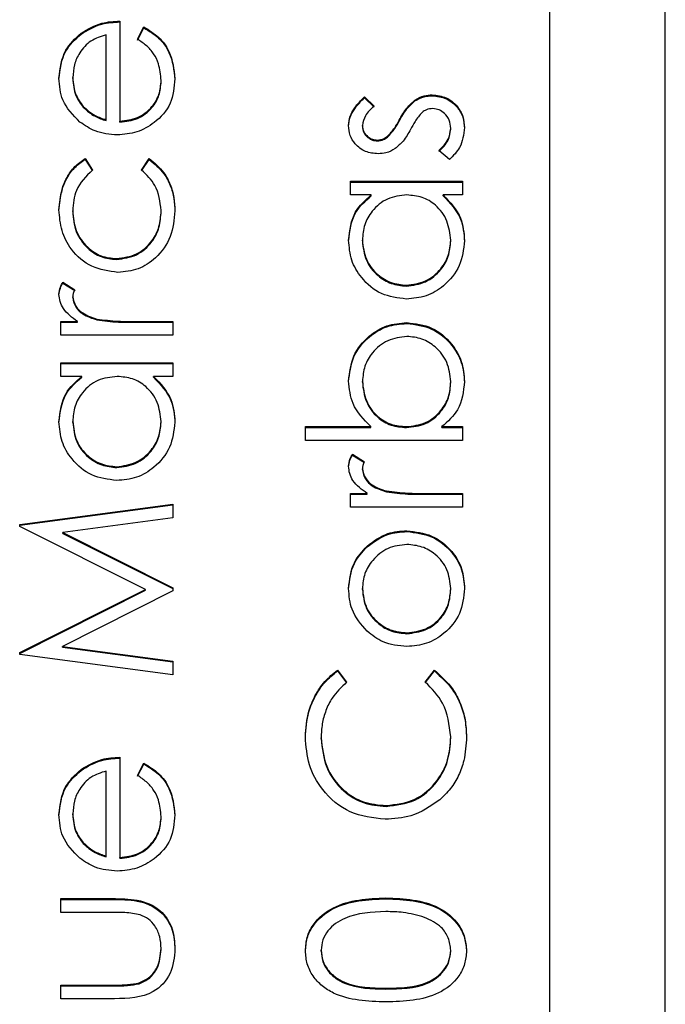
# Model space of a CAD drawing. Header units: millimetres. Extents: x 555 to 1891, y 89 to 1282.
# Tile 10 of 39: x 728.64 to 730.86, y 575.03 to 578.44. Entities that reach past the tile are written whole.
import ezdxf

# ---------------------------------------------------------------- set-up
doc = ezdxf.new("R2010")
doc.units = ezdxf.units.MM

msp = doc.modelspace()

# ---------------------------------------------------------------- linework, layer by layer
at = {"color": 7, "linetype": 'Continuous', "lineweight": 25}
for p, q in [((730.4643, 607.8123), (730.4643, 567.8296)), ((730.8643, 567.8296), (730.8643, 607.8123)), ((728.9811, 578.431), (728.9811, 578.0852)), ((729.0422, 578.3685), (729.0643, 578.4107)), ((729.0422, 578.3655), (729.0643, 578.4077)), ((729.0643, 578.4077), (729.0643, 578.4107)), ((728.8469, 578.386), (728.8469, 578.3889)), ((728.9336, 578.0901), (728.9336, 578.3835)), ((728.8183, 578.2328), (728.8183, 578.2357)), ((729.1236, 578.2232), (729.1236, 578.2262)), ((729.8258, 578.1694), (729.859, 578.1371)), ((729.8258, 578.1664), (729.8258, 578.1694)), ((729.8258, 578.1664), (729.859, 578.1342)), ((729.9996, 578.1552), (729.9996, 578.1581)), ((730.0594, 578.1732), (730.0594, 578.1761)), ((728.8546, 578.1332), (728.8546, 578.1361)), ((728.9336, 578.0872), (728.9336, 578.0901)), ((729.9453, 578.0856), (729.9453, 578.0885)), ((728.9811, 578.0822), (728.9811, 578.0852)), ((729.8183, 578.0675), (729.8183, 578.0704)), ((730.1236, 578.0575), (730.1236, 578.0604)), ((729.8703, 578.0172), (729.8703, 578.0202)), ((729.9054, 578.0304), (729.9054, 578.0333)), ((728.8614, 577.9563), (728.8861, 577.9166)), ((728.8614, 577.9534), (728.8614, 577.9563)), ((728.8614, 577.9534), (728.8861, 577.9136)), ((729.0557, 577.9166), (729.0818, 577.9563)), ((729.0557, 577.9136), (729.0818, 577.9534)), ((729.0818, 577.9534), (729.0818, 577.9563)), ((730.1187, 577.9524), (730.0829, 577.9838)), ((729.7776, 577.8778), (730.1643, 577.8778)), ((729.7776, 577.8303), (729.7776, 577.8778)), ((729.7776, 577.8748), (730.1643, 577.8748)), ((730.1643, 577.8778), (730.1643, 577.8303)), ((729.8491, 577.8303), (729.7776, 577.8303)), ((729.8491, 577.8274), (729.8491, 577.8303)), ((730.1643, 577.8303), (730.0974, 577.8303)), ((730.0974, 577.8274), (730.0974, 577.8303)), ((728.8183, 577.7729), (728.8183, 577.7759)), ((729.1236, 577.7732), (729.1236, 577.7762)), ((729.8183, 577.6716), (729.8183, 577.6745)), ((730.1236, 577.6712), (730.1236, 577.6741)), ((728.9699, 577.6075), (728.9699, 577.6105)), ((728.7841, 577.5291), (728.8252, 577.503)), ((728.7841, 577.5262), (728.7841, 577.5291)), ((728.7841, 577.5262), (728.8252, 577.5001)), ((729.9704, 577.5154), (729.9704, 577.5184)), ((728.8183, 577.4758), (728.8183, 577.4788)), ((728.7776, 577.3935), (728.8345, 577.3935)), ((728.7776, 577.346), (728.7776, 577.3935)), ((728.7776, 577.3905), (728.8345, 577.3905)), ((728.8345, 577.3905), (728.8345, 577.3935)), ((728.9016, 577.399), (728.9016, 577.4019)), ((729.0343, 577.3935), (729.1643, 577.3935)), ((729.0343, 577.3905), (729.0343, 577.3935)), ((729.0343, 577.3905), (729.1643, 577.3905)), ((729.1643, 577.3935), (729.1643, 577.346)), ((729.9717, 577.3866), (729.9717, 577.3895)), ((729.1643, 577.346), (728.7776, 577.346)), ((728.7776, 577.2511), (729.1643, 577.2511)), ((728.7776, 577.2036), (728.7776, 577.2511)), ((728.7776, 577.2481), (729.1643, 577.2481)), ((729.1643, 577.2511), (729.1643, 577.2036)), ((728.8491, 577.2036), (728.7776, 577.2036)), ((728.8491, 577.2007), (728.8491, 577.2036)), ((729.1643, 577.2036), (729.0974, 577.2036)), ((729.0974, 577.2007), (729.0974, 577.2036)), ((729.8183, 577.1837), (729.8183, 577.1866)), ((730.1236, 577.1829), (730.1236, 577.1859)), ((728.8183, 577.0449), (728.8183, 577.0478)), ((729.1236, 577.0445), (729.1236, 577.0474)), ((729.6216, 577.0301), (729.8478, 577.0301)), ((729.6216, 576.9826), (729.6216, 577.0301)), ((729.6216, 577.0272), (729.8478, 577.0272)), ((729.8478, 577.0272), (729.8478, 577.0301)), ((729.9702, 577.0272), (729.9702, 577.0301)), ((730.0927, 577.0301), (730.1643, 577.0301)), ((730.0927, 577.0272), (730.0927, 577.0301)), ((730.0927, 577.0272), (730.1643, 577.0272)), ((730.1643, 577.0301), (730.1643, 576.9826)), ((730.1643, 576.9826), (729.6216, 576.9826)), ((729.7841, 576.9352), (729.8252, 576.9091)), ((729.7841, 576.9322), (729.7841, 576.9352)), ((729.7841, 576.9322), (729.8252, 576.9062)), ((728.9704, 576.8887), (728.9704, 576.8917)), ((729.8183, 576.8819), (729.8183, 576.8848)), ((729.7776, 576.7995), (729.8345, 576.7995)), ((729.7776, 576.7521), (729.7776, 576.7995)), ((729.7776, 576.7966), (729.8345, 576.7966)), ((729.8345, 576.7966), (729.8345, 576.7995)), ((729.9016, 576.8051), (729.9016, 576.808)), ((730.0343, 576.7995), (730.1643, 576.7995)), ((730.0343, 576.7966), (730.0343, 576.7995)), ((730.0343, 576.7966), (730.1643, 576.7966)), ((730.1643, 576.7995), (730.1643, 576.7521)), ((728.6351, 576.6926), (729.1643, 576.7628)), ((729.1643, 576.7628), (729.1643, 576.7151)), ((728.6351, 576.6896), (729.1643, 576.7599)), ((730.1643, 576.7521), (729.7776, 576.7521)), ((728.6351, 576.6857), (728.6351, 576.6926)), ((729.1643, 576.7151), (728.7835, 576.6645)), ((729.0693, 576.4678), (728.6351, 576.6857)), ((728.7835, 576.6645), (729.1643, 576.4736)), ((728.7835, 576.6615), (728.7835, 576.6645)), ((728.7835, 576.6615), (729.1643, 576.4706)), ((729.972, 576.6678), (729.972, 576.6707)), ((729.8345, 576.6148), (729.8345, 576.6177)), ((728.6351, 576.2495), (729.0693, 576.4678)), ((728.6351, 576.2465), (729.0693, 576.4649)), ((729.1643, 576.4629), (728.7827, 576.2712)), ((729.0693, 576.4649), (729.0693, 576.4678)), ((729.1643, 576.4736), (729.1643, 576.4629)), ((729.8183, 576.4677), (729.8183, 576.4707)), ((730.1236, 576.4677), (730.1236, 576.4707)), ((729.9723, 576.3151), (729.9723, 576.3181)), ((728.7827, 576.2712), (729.1643, 576.2206)), ((728.7827, 576.2682), (728.7827, 576.2712)), ((728.7827, 576.2682), (729.1643, 576.2177)), ((728.6351, 576.2427), (728.6351, 576.2495)), ((729.1643, 576.1728), (728.6351, 576.2427)), ((729.1643, 576.2206), (729.1643, 576.1728)), ((729.7322, 576.1892), (729.764, 576.1477)), ((729.7322, 576.1863), (729.7322, 576.1892)), ((729.7322, 576.1863), (729.764, 576.1448)), ((730.0354, 576.1477), (730.0669, 576.1892)), ((730.0354, 576.1448), (730.0669, 576.1863)), ((730.0669, 576.1863), (730.0669, 576.1892)), ((729.6758, 575.9526), (729.6758, 575.9555)), ((730.1236, 575.9558), (730.1236, 575.9588)), ((728.9811, 575.888), (728.9811, 575.5422)), ((728.8469, 575.843), (728.8469, 575.846)), ((729.0422, 575.8255), (729.0643, 575.8677)), ((729.0422, 575.8226), (729.0643, 575.8647)), ((729.0643, 575.8647), (729.0643, 575.8677)), ((728.9336, 575.5472), (728.9336, 575.8406)), ((729.9002, 575.7184), (729.9002, 575.7213)), ((728.8183, 575.6898), (728.8183, 575.6928)), ((729.1236, 575.6803), (729.1236, 575.6832)), ((728.8546, 575.5902), (728.8546, 575.5932)), ((728.9336, 575.5442), (728.9336, 575.5472)), ((728.9811, 575.5392), (728.9811, 575.5422)), ((729.8999, 575.3997), (729.8999, 575.4026)), ((728.7776, 575.3998), (728.9659, 575.3998)), ((728.7776, 575.3523), (728.7776, 575.3998)), ((728.7776, 575.3968), (728.9659, 575.3968)), ((728.9659, 575.3968), (728.9659, 575.3998)), ((728.957, 575.3523), (728.7776, 575.3523)), ((729.1236, 575.2247), (729.1236, 575.2276)), ((729.6758, 575.2187), (729.6758, 575.2216)), ((730.1236, 575.2187), (730.1236, 575.2216)), ((728.7776, 575.1014), (728.957, 575.1014)), ((728.7776, 575.0539), (728.7776, 575.1014)), ((728.7776, 575.0985), (728.957, 575.0985)), ((728.957, 575.0985), (728.957, 575.1014)), ((729.0474, 575.106), (729.0474, 575.1089)), ((729.8997, 575.0877), (729.8997, 575.0907)), ((728.9624, 575.0539), (728.7776, 575.0539))]:
    msp.add_line(p, q, dxfattribs=at)
for points, knots in [([(728.8469, 578.3889), (728.8702, 578.4027), (728.9118, 578.4273), (728.9599, 578.4299), (728.9811, 578.431)], [0, 0, 0, 0, 0.558897, 1, 1, 1, 1]), ([(728.8469, 578.386), (728.8702, 578.3998), (728.9118, 578.4244), (728.9599, 578.4269), (728.9811, 578.4281)], [0, 0, 0, 0, 0.558897, 1, 1, 1, 1]), ([(729.0643, 578.4107), (729.0818, 578.3999), (729.1168, 578.3783), (729.1617, 578.3175), (729.1675, 578.2645), (729.1711, 578.2321)], [0, 0, 0, 0, 0.280919, 0.561407, 1, 1, 1, 1]), ([(729.0643, 578.4077), (729.0818, 578.3969), (729.1168, 578.3754), (729.1617, 578.3146), (729.1675, 578.2615), (729.1711, 578.2292)], [0, 0, 0, 0, 0.280919, 0.561407, 1, 1, 1, 1]), ([(728.7708, 578.2333), (728.7748, 578.2676), (728.7819, 578.3291), (728.827, 578.3706), (728.8469, 578.3889)], [0, 0, 0, 0, 0.5589188, 1, 1, 1, 1]), ([(728.7708, 578.2303), (728.7748, 578.2647), (728.7819, 578.3262), (728.827, 578.3677), (728.8469, 578.386)], [0, 0, 0, 0, 0.5589188, 1, 1, 1, 1]), ([(728.9336, 578.3835), (728.9153, 578.3777), (728.8788, 578.3661), (728.842, 578.3255), (728.8218, 578.2805), (728.8195, 578.2507), (728.8183, 578.2357)], [0, 0, 0, 0, 0.280138, 0.559194, 0.779598, 1, 1, 1, 1]), ([(729.1236, 578.2262), (729.1217, 578.2457), (729.1186, 578.2778), (729.0991, 578.3187), (729.0734, 578.347), (729.0526, 578.3613), (729.0422, 578.3685)], [0, 0, 0, 0, 0.339465, 0.559626, 0.779498, 1, 1, 1, 1]), ([(728.8429, 578.0822), (728.8195, 578.1059), (728.7777, 578.1484), (728.7729, 578.2073), (728.7708, 578.2333)], [0, 0, 0, 0, 0.558577, 1, 1, 1, 1]), ([(728.8183, 578.2357), (728.8201, 578.2152), (728.8233, 578.1786), (728.845, 578.1491), (728.8546, 578.1361)], [0, 0, 0, 0, 0.559458, 1, 1, 1, 1]), ([(728.8183, 578.2328), (728.8201, 578.2123), (728.8233, 578.1756), (728.845, 578.1462), (728.8546, 578.1332)], [0, 0, 0, 0, 0.559458, 1, 1, 1, 1]), ([(729.1711, 578.2321), (729.1684, 578.2027), (729.1632, 578.144), (729.1067, 578.0808), (729.0406, 578.044), (728.9949, 578.0398), (728.972, 578.0377)], [0, 0, 0, 0, 0.279885, 0.558859, 0.779462, 1, 1, 1, 1]), ([(728.9811, 578.0852), (729.0021, 578.0876), (729.0439, 578.0925), (729.0913, 578.1299), (729.1195, 578.1768), (729.1222, 578.2097), (729.1236, 578.2262)], [0, 0, 0, 0, 0.279963, 0.559359, 0.779526, 1, 1, 1, 1]), ([(728.9811, 578.0822), (729.0021, 578.0847), (729.0439, 578.0895), (729.0913, 578.1269), (729.1195, 578.1738), (729.1222, 578.2068), (729.1236, 578.2232)], [0, 0, 0, 0, 0.279963, 0.559359, 0.779526, 1, 1, 1, 1]), ([(729.7708, 578.0704), (729.772, 578.0813), (729.7745, 578.103), (729.794, 578.1375), (729.8138, 578.1573), (729.8258, 578.1694)], [0, 0, 0, 0, 0.2795531, 0.5597029, 1, 1, 1, 1]), ([(729.7708, 578.0675), (729.772, 578.0783), (729.7745, 578.1001), (729.794, 578.1345), (729.8138, 578.1543), (729.8258, 578.1664)], [0, 0, 0, 0, 0.279553, 0.559703, 1, 1, 1, 1]), ([(729.9453, 578.0885), (729.9534, 578.1031), (729.9679, 578.1292), (729.9899, 578.1493), (729.9996, 578.1581)], [0, 0, 0, 0, 0.560649, 1, 1, 1, 1]), ([(729.9453, 578.0856), (729.9534, 578.1002), (729.9679, 578.1263), (729.9899, 578.1464), (729.9996, 578.1552)], [0, 0, 0, 0, 0.560649, 1, 1, 1, 1]), ([(729.9996, 578.1581), (730.01, 578.164), (730.0287, 578.1745), (730.05, 578.1756), (730.0594, 578.1761)], [0, 0, 0, 0, 0.559466, 1, 1, 1, 1]), ([(729.9996, 578.1552), (730.01, 578.161), (730.0287, 578.1715), (730.05, 578.1727), (730.0594, 578.1732)], [0, 0, 0, 0, 0.559466, 1, 1, 1, 1]), ([(730.0594, 578.1761), (730.076, 578.1742), (730.1093, 578.1704), (730.1462, 578.1396), (730.168, 578.1021), (730.1701, 578.076), (730.1711, 578.0629)], [0, 0, 0, 0, 0.2795483, 0.5592255, 0.7794753, 1, 1, 1, 1]), ([(730.0594, 578.1732), (730.076, 578.1713), (730.1093, 578.1674), (730.1462, 578.1367), (730.168, 578.0992), (730.1701, 578.073), (730.1711, 578.0599)], [0, 0, 0, 0, 0.2795483, 0.5592255, 0.7794753, 1, 1, 1, 1]), ([(728.8546, 578.1361), (728.8676, 578.1246), (728.891, 578.1039), (728.9206, 578.0944), (728.9336, 578.0901)], [0, 0, 0, 0, 0.558795, 1, 1, 1, 1]), ([(728.8546, 578.1332), (728.8676, 578.1216), (728.891, 578.101), (728.9206, 578.0914), (728.9336, 578.0872)], [0, 0, 0, 0, 0.558795, 1, 1, 1, 1]), ([(729.859, 578.1371), (729.8473, 578.127), (729.8266, 578.1088), (729.8208, 578.0821), (729.8183, 578.0704)], [0, 0, 0, 0, 0.562045, 1, 1, 1, 1]), ([(730.0614, 578.1287), (730.0538, 578.128), (730.0404, 578.1267), (730.0293, 578.119), (730.0245, 578.1156)], [0, 0, 0, 0, 0.559603, 1, 1, 1, 1]), ([(730.1236, 578.0604), (730.1226, 578.0701), (730.1207, 578.0893), (730.1044, 578.1114), (730.084, 578.1262), (730.0689, 578.1278), (730.0614, 578.1287)], [0, 0, 0, 0, 0.279988, 0.559745, 0.779963, 1, 1, 1, 1]), ([(729.9054, 578.0333), (729.9141, 578.0427), (729.9295, 578.0596), (729.9405, 578.0797), (729.9453, 578.0885)], [0, 0, 0, 0, 0.559018, 1, 1, 1, 1]), ([(730.0245, 578.1156), (730.0159, 578.1055), (730.0005, 578.0874), (729.9895, 578.0663), (729.9846, 578.057)], [0, 0, 0, 0, 0.559074, 1, 1, 1, 1]), ([(728.972, 578.0377), (728.9457, 578.04), (728.8988, 578.0442), (728.86, 578.0706), (728.8429, 578.0822)], [0, 0, 0, 0, 0.559427, 1, 1, 1, 1]), ([(729.8723, 577.9727), (729.8575, 577.9741), (729.8279, 577.9769), (729.794, 578.0027), (729.7736, 578.0355), (729.7717, 578.0588), (729.7708, 578.0704)], [0, 0, 0, 0, 0.279936, 0.559437, 0.779611, 1, 1, 1, 1]), ([(729.8183, 578.0704), (729.8193, 578.0629), (729.8213, 578.0478), (729.8359, 578.0319), (729.8526, 578.0218), (729.8644, 578.0207), (729.8703, 578.0202)], [0, 0, 0, 0, 0.279313, 0.559072, 0.779518, 1, 1, 1, 1]), ([(729.8183, 578.0675), (729.8193, 578.0599), (729.8213, 578.0449), (729.8359, 578.0289), (729.8526, 578.0188), (729.8644, 578.0178), (729.8703, 578.0172)], [0, 0, 0, 0, 0.279313, 0.559072, 0.779518, 1, 1, 1, 1]), ([(729.9054, 578.0304), (729.9141, 578.0398), (729.9295, 578.0567), (729.9405, 578.0767), (729.9453, 578.0856)], [0, 0, 0, 0, 0.559018, 1, 1, 1, 1]), ([(729.9846, 578.057), (729.9768, 578.043), (729.9627, 578.0178), (729.9413, 577.9988), (729.9318, 577.9904)], [0, 0, 0, 0, 0.560659, 1, 1, 1, 1]), ([(730.0829, 577.9838), (730.0951, 577.9958), (730.117, 578.0173), (730.1216, 578.0473), (730.1236, 578.0604)], [0, 0, 0, 0, 0.560833, 1, 1, 1, 1]), ([(730.0829, 577.9809), (730.0951, 577.9929), (730.117, 578.0143), (730.1216, 578.0443), (730.1236, 578.0575)], [0, 0, 0, 0, 0.560833, 1, 1, 1, 1]), ([(730.1711, 578.0629), (730.168, 578.0389), (730.1625, 577.996), (730.1321, 577.9657), (730.1187, 577.9524)], [0, 0, 0, 0, 0.559289, 1, 1, 1, 1]), ([(729.8703, 578.0202), (729.8775, 578.021), (729.8903, 578.0226), (729.9008, 578.03), (729.9054, 578.0333)], [0, 0, 0, 0, 0.559054, 1, 1, 1, 1]), ([(729.8703, 578.0172), (729.8775, 578.0181), (729.8903, 578.0197), (729.9008, 578.0271), (729.9054, 578.0304)], [0, 0, 0, 0, 0.559054, 1, 1, 1, 1]), ([(729.9318, 577.9904), (729.9214, 577.9846), (729.9028, 577.9744), (729.8816, 577.9732), (729.8723, 577.9727)], [0, 0, 0, 0, 0.559587, 1, 1, 1, 1]), ([(728.7708, 577.7794), (728.7728, 577.803), (728.7761, 577.8418), (728.7973, 577.8919), (728.8235, 577.9302), (728.8488, 577.9476), (728.8614, 577.9563)], [0, 0, 0, 0, 0.339714, 0.560013, 0.780007, 1, 1, 1, 1]), ([(728.7708, 577.7764), (728.7728, 577.8), (728.7761, 577.8389), (728.7973, 577.889), (728.8235, 577.9273), (728.8488, 577.9447), (728.8614, 577.9534)], [0, 0, 0, 0, 0.339714, 0.560013, 0.780007, 1, 1, 1, 1]), ([(729.0818, 577.9563), (729.1004, 577.941), (729.1309, 577.9158), (729.1562, 577.8665), (729.1691, 577.8218), (729.1704, 577.7909), (729.1711, 577.7754)], [0, 0, 0, 0, 0.3389831, 0.5592491, 0.7795615, 1, 1, 1, 1]), ([(729.0818, 577.9534), (729.1004, 577.9381), (729.1309, 577.9129), (729.1562, 577.8636), (729.1691, 577.8189), (729.1704, 577.788), (729.1711, 577.7725)], [0, 0, 0, 0, 0.338983, 0.559249, 0.779562, 1, 1, 1, 1]), ([(728.8861, 577.9166), (728.8641, 577.8946), (728.8246, 577.8553), (728.8202, 577.8002), (728.8183, 577.7759)], [0, 0, 0, 0, 0.558451, 1, 1, 1, 1]), ([(729.1236, 577.7762), (729.1199, 577.807), (729.1132, 577.862), (729.0733, 577.8999), (729.0557, 577.9166)], [0, 0, 0, 0, 0.558788, 1, 1, 1, 1]), ([(729.7708, 577.6739), (729.7748, 577.7088), (729.7818, 577.7712), (729.8285, 577.8122), (729.8491, 577.8303)], [0, 0, 0, 0, 0.5590621, 1, 1, 1, 1]), ([(729.7708, 577.671), (729.7748, 577.7058), (729.7818, 577.7682), (729.8285, 577.8093), (729.8491, 577.8274)], [0, 0, 0, 0, 0.559062, 1, 1, 1, 1]), ([(729.9718, 577.8303), (729.9489, 577.8278), (729.903, 577.8227), (729.8526, 577.78), (729.8226, 577.7285), (729.8197, 577.6925), (729.8183, 577.6745)], [0, 0, 0, 0, 0.27966, 0.55921, 0.779487, 1, 1, 1, 1]), ([(730.1236, 577.6741), (730.1209, 577.6968), (730.1154, 577.7421), (730.0766, 577.7949), (730.0254, 577.8256), (729.9897, 577.8287), (729.9718, 577.8303)], [0, 0, 0, 0, 0.279822, 0.559387, 0.779603, 1, 1, 1, 1]), ([(730.0974, 577.8303), (730.1212, 577.8053), (730.1638, 577.7604), (730.1688, 577.6994), (730.1711, 577.6724)], [0, 0, 0, 0, 0.558763, 1, 1, 1, 1]), ([(730.0974, 577.8274), (730.1212, 577.8023), (730.1638, 577.7575), (730.1688, 577.6964), (730.1711, 577.6695)], [0, 0, 0, 0, 0.558763, 1, 1, 1, 1]), ([(728.9741, 577.563), (728.9432, 577.5672), (728.8813, 577.5755), (728.8136, 577.6347), (728.7765, 577.7063), (728.7727, 577.755), (728.7708, 577.7794)], [0, 0, 0, 0, 0.2793814, 0.5587815, 0.7792808, 1, 1, 1, 1]), ([(728.8183, 577.7759), (728.8204, 577.7524), (728.8246, 577.7054), (728.8639, 577.6508), (728.9145, 577.6159), (728.9514, 577.6123), (728.9699, 577.6105)], [0, 0, 0, 0, 0.280136, 0.559769, 0.77989, 1, 1, 1, 1]), ([(728.8183, 577.7729), (728.8204, 577.7494), (728.8246, 577.7025), (728.8639, 577.6478), (728.9145, 577.613), (728.9514, 577.6093), (728.9699, 577.6075)], [0, 0, 0, 0, 0.280136, 0.559769, 0.77989, 1, 1, 1, 1]), ([(728.9699, 577.6105), (728.9934, 577.6138), (729.0405, 577.6204), (729.0918, 577.6658), (729.1194, 577.7206), (729.1222, 577.7577), (729.1236, 577.7762)], [0, 0, 0, 0, 0.279332, 0.558778, 0.779267, 1, 1, 1, 1]), ([(728.9699, 577.6075), (728.9934, 577.6109), (729.0405, 577.6175), (729.0918, 577.6629), (729.1194, 577.7177), (729.1222, 577.7547), (729.1236, 577.7732)], [0, 0, 0, 0, 0.279332, 0.558778, 0.779267, 1, 1, 1, 1]), ([(729.1711, 577.7754), (729.1683, 577.7451), (729.1628, 577.6845), (729.1115, 577.6142), (729.0456, 577.5699), (728.9979, 577.5653), (728.9741, 577.563)], [0, 0, 0, 0, 0.2800771, 0.5596468, 0.7798186, 1, 1, 1, 1]), ([(729.9699, 577.4709), (729.9403, 577.4746), (729.8809, 577.4819), (729.8165, 577.5379), (729.7768, 577.6041), (729.7728, 577.6506), (729.7708, 577.6739)], [0, 0, 0, 0, 0.2794126, 0.5591913, 0.7795483, 1, 1, 1, 1]), ([(729.8183, 577.6745), (729.8209, 577.6519), (729.8262, 577.6066), (729.8665, 577.5551), (729.9171, 577.5242), (729.9526, 577.5203), (729.9704, 577.5184)], [0, 0, 0, 0, 0.279767, 0.559291, 0.779719, 1, 1, 1, 1]), ([(729.8183, 577.6716), (729.8209, 577.6489), (729.8262, 577.6036), (729.8665, 577.5521), (729.9171, 577.5212), (729.9526, 577.5173), (729.9704, 577.5154)], [0, 0, 0, 0, 0.279767, 0.559291, 0.779719, 1, 1, 1, 1]), ([(730.1711, 577.6724), (730.1676, 577.6427), (730.1606, 577.5833), (730.106, 577.5175), (730.04, 577.4769), (729.9933, 577.4729), (729.9699, 577.4709)], [0, 0, 0, 0, 0.2795734, 0.559333, 0.7795891, 1, 1, 1, 1]), ([(729.9704, 577.5184), (729.993, 577.5216), (730.0382, 577.528), (730.0886, 577.5696), (730.1184, 577.6207), (730.1219, 577.6563), (730.1236, 577.6741)], [0, 0, 0, 0, 0.279429, 0.559146, 0.77957, 1, 1, 1, 1]), ([(729.9704, 577.5154), (729.993, 577.5186), (730.0382, 577.525), (730.0886, 577.5667), (730.1184, 577.6178), (730.1219, 577.6534), (730.1236, 577.6712)], [0, 0, 0, 0, 0.279429, 0.559146, 0.77957, 1, 1, 1, 1]), ([(728.7708, 577.4878), (728.7718, 577.496), (728.7735, 577.5107), (728.7808, 577.5235), (728.7841, 577.5291)], [0, 0, 0, 0, 0.5592431, 1, 1, 1, 1]), ([(728.7708, 577.4848), (728.7718, 577.493), (728.7735, 577.5077), (728.7808, 577.5205), (728.7841, 577.5262)], [0, 0, 0, 0, 0.559243, 1, 1, 1, 1]), ([(728.8345, 577.3935), (728.8164, 577.4068), (728.791, 577.4253), (728.7732, 577.4616), (728.7716, 577.4791), (728.7708, 577.4878)], [0, 0, 0, 0, 0.558788, 0.779481, 1, 1, 1, 1]), ([(728.8252, 577.503), (728.8232, 577.4987), (728.8196, 577.491), (728.8187, 577.4825), (728.8183, 577.4788)], [0, 0, 0, 0, 0.560396, 1, 1, 1, 1]), ([(728.8183, 577.4788), (728.8207, 577.4676), (728.8256, 577.4452), (728.8568, 577.4164), (728.8846, 577.4074), (728.9016, 577.4019)], [0, 0, 0, 0, 0.278336, 0.558768, 1, 1, 1, 1]), ([(728.8183, 577.4758), (728.8207, 577.4647), (728.8256, 577.4422), (728.8568, 577.4134), (728.8846, 577.4045), (728.9016, 577.399)], [0, 0, 0, 0, 0.278336, 0.558768, 1, 1, 1, 1]), ([(728.9016, 577.4019), (728.9263, 577.3988), (728.9704, 577.3932), (729.0148, 577.3934), (729.0343, 577.3935)], [0, 0, 0, 0, 0.559636, 1, 1, 1, 1]), ([(728.9016, 577.399), (728.9263, 577.3959), (728.9704, 577.3903), (729.0148, 577.3905), (729.0343, 577.3905)], [0, 0, 0, 0, 0.559636, 1, 1, 1, 1]), ([(729.7708, 577.1878), (729.7743, 577.2175), (729.7812, 577.2769), (729.8358, 577.3426), (729.9016, 577.3835), (729.9483, 577.3875), (729.9717, 577.3895)], [0, 0, 0, 0, 0.279577, 0.559334, 0.779604, 1, 1, 1, 1]), ([(729.7708, 577.1848), (729.7743, 577.2145), (729.7812, 577.274), (729.8358, 577.3396), (729.9016, 577.3806), (729.9483, 577.3846), (729.9717, 577.3866)], [0, 0, 0, 0, 0.279577, 0.559334, 0.779604, 1, 1, 1, 1]), ([(729.9717, 577.3895), (730.0014, 577.3859), (730.0608, 577.3786), (730.1254, 577.3225), (730.1651, 577.2563), (730.1691, 577.2096), (730.1711, 577.1863)], [0, 0, 0, 0, 0.279433, 0.559216, 0.779559, 1, 1, 1, 1]), ([(729.9717, 577.3866), (730.0014, 577.3829), (730.0608, 577.3757), (730.1254, 577.3195), (730.1651, 577.2533), (730.1691, 577.2067), (730.1711, 577.1834)], [0, 0, 0, 0, 0.279433, 0.559216, 0.779559, 1, 1, 1, 1]), ([(729.9717, 577.342), (729.9491, 577.3388), (729.904, 577.3324), (729.8535, 577.291), (729.8236, 577.24), (729.8201, 577.2044), (729.8183, 577.1866)], [0, 0, 0, 0, 0.279403, 0.559104, 0.779552, 1, 1, 1, 1]), ([(730.1236, 577.1859), (730.121, 577.2085), (730.1157, 577.2538), (730.0754, 577.3052), (730.025, 577.3363), (729.9895, 577.3401), (729.9717, 577.342)], [0, 0, 0, 0, 0.279756, 0.559279, 0.779725, 1, 1, 1, 1]), ([(728.7708, 577.0472), (728.7748, 577.0821), (728.7818, 577.1445), (728.8285, 577.1855), (728.8491, 577.2036)], [0, 0, 0, 0, 0.559062, 1, 1, 1, 1]), ([(728.9718, 577.2036), (728.9489, 577.2011), (728.903, 577.196), (728.8526, 577.1533), (728.8226, 577.1018), (728.8197, 577.0658), (728.8183, 577.0478)], [0, 0, 0, 0, 0.2796602, 0.5592103, 0.7794872, 1, 1, 1, 1]), ([(729.1236, 577.0474), (729.1209, 577.0701), (729.1154, 577.1154), (729.0766, 577.1682), (729.0254, 577.1989), (728.9897, 577.202), (728.9718, 577.2036)], [0, 0, 0, 0, 0.279822, 0.559387, 0.779603, 1, 1, 1, 1]), ([(729.0974, 577.2036), (729.1212, 577.1786), (729.1638, 577.1337), (729.1688, 577.0727), (729.1711, 577.0457)], [0, 0, 0, 0, 0.558763, 1, 1, 1, 1]), ([(728.7708, 577.0443), (728.7748, 577.0791), (728.7818, 577.1415), (728.8285, 577.1826), (728.8491, 577.2007)], [0, 0, 0, 0, 0.559062, 1, 1, 1, 1]), ([(729.0974, 577.2007), (729.1212, 577.1756), (729.1638, 577.1308), (729.1688, 577.0697), (729.1711, 577.0428)], [0, 0, 0, 0, 0.558763, 1, 1, 1, 1]), ([(729.8478, 577.0301), (729.8233, 577.0549), (729.7795, 577.0992), (729.7735, 577.1607), (729.7708, 577.1878)], [0, 0, 0, 0, 0.559294, 1, 1, 1, 1]), ([(729.8183, 577.1866), (729.8211, 577.1639), (729.8267, 577.1186), (729.8654, 577.0657), (729.9165, 577.0348), (729.9523, 577.0317), (729.9702, 577.0301)], [0, 0, 0, 0, 0.2797865, 0.559477, 0.7796267, 1, 1, 1, 1]), ([(729.8183, 577.1837), (729.8211, 577.161), (729.8267, 577.1157), (729.8654, 577.0627), (729.9165, 577.0318), (729.9523, 577.0287), (729.9702, 577.0272)], [0, 0, 0, 0, 0.2797865, 0.559477, 0.7796267, 1, 1, 1, 1]), ([(729.9702, 577.0301), (729.9931, 577.0327), (730.0389, 577.0377), (730.0896, 577.0803), (730.1193, 577.132), (730.1221, 577.1679), (730.1236, 577.1859)], [0, 0, 0, 0, 0.279639, 0.559192, 0.779512, 1, 1, 1, 1]), ([(729.9702, 577.0272), (729.9931, 577.0297), (730.0389, 577.0348), (730.0896, 577.0774), (730.1193, 577.129), (730.1221, 577.165), (730.1236, 577.1829)], [0, 0, 0, 0, 0.279639, 0.559192, 0.779512, 1, 1, 1, 1]), ([(730.1711, 577.1863), (730.1671, 577.1515), (730.1599, 577.0892), (730.1133, 577.0482), (730.0927, 577.0301)], [0, 0, 0, 0, 0.558922, 1, 1, 1, 1]), ([(728.9699, 576.8442), (728.9403, 576.8479), (728.8809, 576.8552), (728.8165, 576.9112), (728.7768, 576.9774), (728.7728, 577.0239), (728.7708, 577.0472)], [0, 0, 0, 0, 0.279413, 0.559191, 0.779548, 1, 1, 1, 1]), ([(728.8183, 577.0478), (728.8209, 577.0252), (728.8262, 576.9799), (728.8665, 576.9284), (728.9171, 576.8974), (728.9526, 576.8936), (728.9704, 576.8917)], [0, 0, 0, 0, 0.2797672, 0.5592905, 0.7797189, 1, 1, 1, 1]), ([(728.8183, 577.0449), (728.8209, 577.0222), (728.8262, 576.9769), (728.8665, 576.9254), (728.9171, 576.8945), (728.9526, 576.8906), (728.9704, 576.8887)], [0, 0, 0, 0, 0.279767, 0.559291, 0.779719, 1, 1, 1, 1]), ([(729.1711, 577.0457), (729.1676, 577.016), (729.1606, 576.9566), (729.106, 576.8908), (729.04, 576.8502), (728.9933, 576.8462), (728.9699, 576.8442)], [0, 0, 0, 0, 0.279573, 0.559333, 0.779589, 1, 1, 1, 1]), ([(728.9704, 576.8917), (728.993, 576.8949), (729.0382, 576.9013), (729.0886, 576.9429), (729.1184, 576.994), (729.1219, 577.0296), (729.1236, 577.0474)], [0, 0, 0, 0, 0.2794286, 0.5591463, 0.7795701, 1, 1, 1, 1]), ([(728.9704, 576.8887), (728.993, 576.8919), (729.0382, 576.8983), (729.0886, 576.94), (729.1184, 576.9911), (729.1219, 577.0267), (729.1236, 577.0445)], [0, 0, 0, 0, 0.2794286, 0.5591463, 0.7795701, 1, 1, 1, 1]), ([(729.7708, 576.8938), (729.7718, 576.9021), (729.7735, 576.9167), (729.7808, 576.9295), (729.7841, 576.9352)], [0, 0, 0, 0, 0.559243, 1, 1, 1, 1]), ([(729.7708, 576.8909), (729.7718, 576.8991), (729.7735, 576.9138), (729.7808, 576.9266), (729.7841, 576.9322)], [0, 0, 0, 0, 0.559243, 1, 1, 1, 1]), ([(729.8252, 576.9091), (729.8232, 576.9048), (729.8196, 576.897), (729.8187, 576.8886), (729.8183, 576.8848)], [0, 0, 0, 0, 0.560396, 1, 1, 1, 1]), ([(729.8345, 576.7995), (729.8164, 576.8128), (729.791, 576.8313), (729.7732, 576.8677), (729.7716, 576.8851), (729.7708, 576.8938)], [0, 0, 0, 0, 0.558788, 0.779481, 1, 1, 1, 1]), ([(729.8183, 576.8848), (729.8207, 576.8737), (729.8256, 576.8512), (729.8568, 576.8224), (729.8846, 576.8135), (729.9016, 576.808)], [0, 0, 0, 0, 0.278336, 0.558768, 1, 1, 1, 1]), ([(729.8183, 576.8819), (729.8207, 576.8707), (729.8256, 576.8483), (729.8568, 576.8195), (729.8846, 576.8106), (729.9016, 576.8051)], [0, 0, 0, 0, 0.278336, 0.558768, 1, 1, 1, 1]), ([(729.9016, 576.808), (729.9263, 576.8049), (729.9704, 576.7993), (730.0148, 576.7995), (730.0343, 576.7995)], [0, 0, 0, 0, 0.559636, 1, 1, 1, 1]), ([(729.9016, 576.8051), (729.9263, 576.802), (729.9704, 576.7964), (730.0148, 576.7965), (730.0343, 576.7966)], [0, 0, 0, 0, 0.559636, 1, 1, 1, 1]), ([(729.8345, 576.6177), (729.8576, 576.6348), (729.8988, 576.6654), (729.9496, 576.6691), (729.972, 576.6707)], [0, 0, 0, 0, 0.5592165, 1, 1, 1, 1]), ([(729.8345, 576.6148), (729.8576, 576.6319), (729.8988, 576.6624), (729.9496, 576.6661), (729.972, 576.6678)], [0, 0, 0, 0, 0.559216, 1, 1, 1, 1]), ([(729.972, 576.6707), (730.0014, 576.6671), (730.0602, 576.6598), (730.1263, 576.6065), (730.1658, 576.5404), (730.1693, 576.4941), (730.1711, 576.4709)], [0, 0, 0, 0, 0.279521, 0.559381, 0.779507, 1, 1, 1, 1]), ([(729.972, 576.6678), (730.0014, 576.6641), (730.0602, 576.6569), (730.1263, 576.6036), (730.1658, 576.5374), (730.1693, 576.4911), (730.1711, 576.4679)], [0, 0, 0, 0, 0.279521, 0.559381, 0.779507, 1, 1, 1, 1]), ([(729.7708, 576.4709), (729.7741, 576.5022), (729.7799, 576.5583), (729.8178, 576.5996), (729.8345, 576.6177)], [0, 0, 0, 0, 0.559182, 1, 1, 1, 1]), ([(729.7708, 576.4679), (729.7741, 576.4993), (729.7799, 576.5554), (729.8178, 576.5966), (729.8345, 576.6148)], [0, 0, 0, 0, 0.559182, 1, 1, 1, 1]), ([(729.9723, 576.6232), (729.9497, 576.6206), (729.9044, 576.6154), (729.8547, 576.5737), (729.8232, 576.5239), (729.8199, 576.4884), (729.8183, 576.4707)], [0, 0, 0, 0, 0.279586, 0.559398, 0.779653, 1, 1, 1, 1]), ([(730.1236, 576.4707), (730.121, 576.4931), (730.1159, 576.5379), (730.0756, 576.5885), (730.0251, 576.6181), (729.9899, 576.6215), (729.9723, 576.6232)], [0, 0, 0, 0, 0.2797454, 0.5591127, 0.7796058, 1, 1, 1, 1]), ([(729.8348, 576.3236), (729.8141, 576.3475), (729.777, 576.3902), (729.7727, 576.4462), (729.7708, 576.4709)], [0, 0, 0, 0, 0.55888, 1, 1, 1, 1]), ([(729.8183, 576.4707), (729.8211, 576.4481), (729.8266, 576.4029), (729.8688, 576.3534), (729.919, 576.3227), (729.9546, 576.3196), (729.9723, 576.3181)], [0, 0, 0, 0, 0.2794842, 0.5592561, 0.7795472, 1, 1, 1, 1]), ([(729.8183, 576.4677), (729.8211, 576.4451), (729.8266, 576.3999), (729.8688, 576.3505), (729.919, 576.3197), (729.9546, 576.3167), (729.9723, 576.3151)], [0, 0, 0, 0, 0.279484, 0.559256, 0.779547, 1, 1, 1, 1]), ([(730.1711, 576.4709), (730.1681, 576.4412), (730.1621, 576.382), (730.1072, 576.3169), (730.0416, 576.277), (729.9952, 576.2727), (729.972, 576.2706)], [0, 0, 0, 0, 0.2797756, 0.5591788, 0.7795916, 1, 1, 1, 1]), ([(729.9723, 576.3181), (729.9947, 576.3209), (730.0394, 576.3265), (730.0901, 576.3669), (730.1189, 576.4179), (730.122, 576.4531), (730.1236, 576.4707)], [0, 0, 0, 0, 0.279618, 0.559167, 0.779512, 1, 1, 1, 1]), ([(729.9723, 576.3151), (729.9947, 576.318), (730.0394, 576.3236), (730.0901, 576.364), (730.1189, 576.415), (730.122, 576.4501), (730.1236, 576.4677)], [0, 0, 0, 0, 0.279618, 0.559167, 0.779512, 1, 1, 1, 1]), ([(729.972, 576.2706), (729.9435, 576.2734), (729.8926, 576.2784), (729.8525, 576.3098), (729.8348, 576.3236)], [0, 0, 0, 0, 0.559285, 1, 1, 1, 1]), ([(729.6216, 575.9585), (729.6236, 575.9887), (729.627, 576.0385), (729.6543, 576.1026), (729.687, 576.1518), (729.7171, 576.1768), (729.7322, 576.1892)], [0, 0, 0, 0, 0.33969, 0.55984, 0.77993, 1, 1, 1, 1]), ([(729.6216, 575.9555), (729.6236, 575.9858), (729.627, 576.0356), (729.6543, 576.0997), (729.687, 576.1489), (729.7171, 576.1738), (729.7322, 576.1863)], [0, 0, 0, 0, 0.33969, 0.55984, 0.77993, 1, 1, 1, 1]), ([(730.0669, 576.1892), (730.0894, 576.1691), (730.1266, 576.1358), (730.1585, 576.0738), (730.1753, 576.0175), (730.177, 575.9786), (730.1779, 575.9591)], [0, 0, 0, 0, 0.339341, 0.559515, 0.77972, 1, 1, 1, 1]), ([(730.0669, 576.1863), (730.0894, 576.1661), (730.1266, 576.1329), (730.1585, 576.0709), (730.1753, 576.0146), (730.177, 575.9756), (730.1779, 575.9562)], [0, 0, 0, 0, 0.339341, 0.559515, 0.77972, 1, 1, 1, 1]), ([(729.764, 576.1477), (729.746, 576.1304), (729.7163, 576.102), (729.6912, 576.0503), (729.678, 576.0037), (729.6765, 575.9716), (729.6758, 575.9555)], [0, 0, 0, 0, 0.339327, 0.559466, 0.779727, 1, 1, 1, 1]), ([(730.1236, 575.9588), (730.1186, 575.9997), (730.1097, 576.0729), (730.0581, 576.1248), (730.0354, 576.1477)], [0, 0, 0, 0, 0.5587722, 1, 1, 1, 1]), ([(729.8966, 575.6739), (729.8552, 575.6787), (729.7722, 575.6884), (729.6814, 575.7666), (729.6288, 575.8608), (729.624, 575.9259), (729.6216, 575.9585)], [0, 0, 0, 0, 0.279512, 0.55908, 0.779374, 1, 1, 1, 1]), ([(729.6758, 575.9555), (729.6797, 575.9217), (729.6874, 575.8542), (729.7449, 575.7754), (729.8204, 575.7285), (729.8736, 575.7237), (729.9002, 575.7213)], [0, 0, 0, 0, 0.279856, 0.559519, 0.779686, 1, 1, 1, 1]), ([(729.6758, 575.9526), (729.6797, 575.9188), (729.6874, 575.8512), (729.7449, 575.7725), (729.8204, 575.7256), (729.8736, 575.7208), (729.9002, 575.7184)], [0, 0, 0, 0, 0.279856, 0.559519, 0.779686, 1, 1, 1, 1]), ([(729.9002, 575.7213), (729.9345, 575.7254), (730.0029, 575.7334), (730.0767, 575.7997), (730.118, 575.8783), (730.1217, 575.9319), (730.1236, 575.9588)], [0, 0, 0, 0, 0.279434, 0.558921, 0.779283, 1, 1, 1, 1]), ([(729.9002, 575.7184), (729.9345, 575.7224), (730.0029, 575.7305), (730.0767, 575.7968), (730.118, 575.8753), (730.1217, 575.929), (730.1236, 575.9558)], [0, 0, 0, 0, 0.279434, 0.558921, 0.779283, 1, 1, 1, 1]), ([(730.1779, 575.9591), (730.1763, 575.9313), (730.1738, 575.8854), (730.152, 575.8251), (730.1243, 575.7784), (730.0983, 575.7534), (730.0853, 575.7409)], [0, 0, 0, 0, 0.339838, 0.559927, 0.779959, 1, 1, 1, 1]), ([(728.8469, 575.846), (728.8702, 575.8597), (728.9118, 575.8844), (728.9599, 575.8869), (728.9811, 575.888)], [0, 0, 0, 0, 0.558897, 1, 1, 1, 1]), ([(728.8469, 575.843), (728.8702, 575.8568), (728.9118, 575.8814), (728.9599, 575.884), (728.9811, 575.8851)], [0, 0, 0, 0, 0.558897, 1, 1, 1, 1]), ([(728.7708, 575.6903), (728.7748, 575.7247), (728.7819, 575.7861), (728.827, 575.8277), (728.8469, 575.846)], [0, 0, 0, 0, 0.558919, 1, 1, 1, 1]), ([(728.7708, 575.6874), (728.7748, 575.7217), (728.7819, 575.7832), (728.827, 575.8247), (728.8469, 575.843)], [0, 0, 0, 0, 0.558919, 1, 1, 1, 1]), ([(729.0643, 575.8677), (729.0818, 575.8569), (729.1168, 575.8353), (729.1617, 575.7745), (729.1675, 575.7215), (729.1711, 575.6892)], [0, 0, 0, 0, 0.280919, 0.5614069, 1, 1, 1, 1]), ([(729.0643, 575.8647), (729.0818, 575.854), (729.1168, 575.8324), (729.1617, 575.7716), (729.1675, 575.7186), (729.1711, 575.6862)], [0, 0, 0, 0, 0.280919, 0.5614069, 1, 1, 1, 1]), ([(728.9336, 575.8406), (728.9153, 575.8348), (728.8788, 575.8232), (728.842, 575.7826), (728.8218, 575.7376), (728.8195, 575.7077), (728.8183, 575.6928)], [0, 0, 0, 0, 0.280138, 0.559194, 0.779598, 1, 1, 1, 1]), ([(729.1236, 575.6832), (729.1217, 575.7027), (729.1186, 575.7348), (729.0991, 575.7757), (729.0734, 575.804), (729.0526, 575.8184), (729.0422, 575.8255)], [0, 0, 0, 0, 0.339465, 0.559626, 0.779498, 1, 1, 1, 1]), ([(730.0853, 575.7409), (730.0533, 575.719), (729.9959, 575.6799), (729.927, 575.6757), (729.8966, 575.6739)], [0, 0, 0, 0, 0.559029, 1, 1, 1, 1]), ([(728.8429, 575.5392), (728.8195, 575.563), (728.7777, 575.6054), (728.7729, 575.6643), (728.7708, 575.6903)], [0, 0, 0, 0, 0.558577, 1, 1, 1, 1]), ([(728.8183, 575.6928), (728.8201, 575.6722), (728.8233, 575.6356), (728.845, 575.6061), (728.8546, 575.5932)], [0, 0, 0, 0, 0.559458, 1, 1, 1, 1]), ([(728.8183, 575.6898), (728.8201, 575.6693), (728.8233, 575.6326), (728.845, 575.6032), (728.8546, 575.5902)], [0, 0, 0, 0, 0.559458, 1, 1, 1, 1]), ([(729.1711, 575.6892), (729.1684, 575.6597), (729.1632, 575.601), (729.1067, 575.5378), (729.0406, 575.5011), (728.9949, 575.4968), (728.972, 575.4947)], [0, 0, 0, 0, 0.279885, 0.558859, 0.779462, 1, 1, 1, 1]), ([(728.9811, 575.5422), (729.0021, 575.5446), (729.0439, 575.5495), (729.0913, 575.5869), (729.1195, 575.6338), (729.1222, 575.6667), (729.1236, 575.6832)], [0, 0, 0, 0, 0.279963, 0.559359, 0.779526, 1, 1, 1, 1]), ([(728.9811, 575.5392), (729.0021, 575.5417), (729.0439, 575.5465), (729.0913, 575.584), (729.1195, 575.6309), (729.1222, 575.6638), (729.1236, 575.6803)], [0, 0, 0, 0, 0.279963, 0.559359, 0.779526, 1, 1, 1, 1]), ([(728.8546, 575.5932), (728.8676, 575.5816), (728.891, 575.561), (728.9206, 575.5514), (728.9336, 575.5472)], [0, 0, 0, 0, 0.558795, 1, 1, 1, 1]), ([(728.8546, 575.5902), (728.8676, 575.5787), (728.891, 575.558), (728.9206, 575.5485), (728.9336, 575.5442)], [0, 0, 0, 0, 0.558795, 1, 1, 1, 1]), ([(728.972, 575.4947), (728.9457, 575.4971), (728.8988, 575.5013), (728.86, 575.5276), (728.8429, 575.5392)], [0, 0, 0, 0, 0.559427, 1, 1, 1, 1]), ([(729.6216, 575.22), (729.6228, 575.2356), (729.6253, 575.2667), (729.6529, 575.3235), (729.7412, 575.395), (729.8364, 575.3996), (729.8999, 575.4026)], [0, 0, 0, 0, 0.1256, 0.251197, 0.500581, 1, 1, 1, 1]), ([(729.8999, 575.4026), (729.9634, 575.3997), (730.0587, 575.3952), (730.1464, 575.3233), (730.1741, 575.2667), (730.1766, 575.2356), (730.1779, 575.22)], [0, 0, 0, 0, 0.499407, 0.748743, 0.874372, 1, 1, 1, 1]), ([(728.9659, 575.3998), (728.9947, 575.3994), (729.0522, 575.3985), (729.1276, 575.3613), (729.1668, 575.2951), (729.1697, 575.2499), (729.1711, 575.2272)], [0, 0, 0, 0, 0.281501, 0.559646, 0.779298, 1, 1, 1, 1]), ([(728.9659, 575.3968), (728.9947, 575.3964), (729.0522, 575.3956), (729.1276, 575.3584), (729.1668, 575.2922), (729.1697, 575.2469), (729.1711, 575.2242)], [0, 0, 0, 0, 0.281501, 0.559646, 0.779298, 1, 1, 1, 1]), ([(729.6216, 575.2171), (729.6228, 575.2327), (729.6253, 575.2638), (729.6529, 575.3206), (729.7412, 575.3921), (729.8364, 575.3966), (729.8999, 575.3997)], [0, 0, 0, 0, 0.1256, 0.251197, 0.500581, 1, 1, 1, 1]), ([(729.8999, 575.3997), (729.9634, 575.3967), (730.0587, 575.3923), (730.1464, 575.3204), (730.1741, 575.2638), (730.1766, 575.2327), (730.1779, 575.2171)], [0, 0, 0, 0, 0.499407, 0.748743, 0.874372, 1, 1, 1, 1]), ([(729.0512, 575.3445), (729.0337, 575.3474), (729.0025, 575.3525), (728.9709, 575.3524), (728.957, 575.3523)], [0, 0, 0, 0, 0.559371, 1, 1, 1, 1]), ([(729.1236, 575.2276), (729.1228, 575.2414), (729.1212, 575.2688), (729.1046, 575.3041), (729.0807, 575.3308), (729.061, 575.3399), (729.0512, 575.3445)], [0, 0, 0, 0, 0.28027, 0.560007, 0.780074, 1, 1, 1, 1]), ([(729.8997, 575.3551), (729.8506, 575.3532), (729.777, 575.3502), (729.7042, 575.3007), (729.6797, 575.258), (729.6771, 575.2337), (729.6758, 575.2216)], [0, 0, 0, 0, 0.500072, 0.749021, 0.874598, 1, 1, 1, 1]), ([(730.0327, 575.3351), (730.0084, 575.3419), (729.9648, 575.3539), (729.9196, 575.3548), (729.8997, 575.3551)], [0, 0, 0, 0, 0.559599, 1, 1, 1, 1]), ([(730.1236, 575.2216), (730.1218, 575.2361), (730.1181, 575.265), (730.0879, 575.3096), (730.0537, 575.3255), (730.0327, 575.3351)], [0, 0, 0, 0, 0.280257, 0.560781, 1, 1, 1, 1]), ([(729.1711, 575.2272), (729.1688, 575.1978), (729.1641, 575.1391), (729.0867, 575.0569), (729.0096, 575.0551), (728.9624, 575.0539)], [0, 0, 0, 0, 0.28097, 0.559785, 1, 1, 1, 1]), ([(729.0474, 575.1089), (729.0603, 575.1148), (729.0863, 575.1264), (729.1172, 575.169), (729.1212, 575.2054), (729.1236, 575.2276)], [0, 0, 0, 0, 0.280117, 0.560544, 1, 1, 1, 1]), ([(729.0474, 575.106), (729.0603, 575.1118), (729.0863, 575.1235), (729.1172, 575.1661), (729.1212, 575.2024), (729.1236, 575.2247)], [0, 0, 0, 0, 0.280117, 0.560544, 1, 1, 1, 1]), ([(729.8999, 575.0432), (729.8367, 575.0452), (729.7577, 575.0478), (729.6782, 575.0971), (729.6466, 575.1314), (729.6253, 575.1737), (729.6228, 575.2046), (729.6216, 575.22)], [0, 0, 0, 0, 0.498702, 0.624177, 0.749467, 0.874745, 1, 1, 1, 1]), ([(729.6758, 575.2216), (729.677, 575.2095), (729.6795, 575.1852), (729.6981, 575.1531), (729.7241, 575.1274), (729.7885, 575.0924), (729.8503, 575.0914), (729.8997, 575.0907)], [0, 0, 0, 0, 0.125139, 0.250418, 0.375519, 0.500847, 1, 1, 1, 1]), ([(729.6758, 575.2187), (729.677, 575.2066), (729.6795, 575.1823), (729.6981, 575.1501), (729.7241, 575.1245), (729.7885, 575.0895), (729.8503, 575.0885), (729.8997, 575.0877)], [0, 0, 0, 0, 0.125139, 0.250418, 0.375519, 0.500847, 1, 1, 1, 1]), ([(729.8997, 575.0907), (729.9492, 575.0911), (730.0232, 575.0916), (730.0955, 575.1424), (730.1197, 575.1853), (730.1223, 575.2095), (730.1236, 575.2216)], [0, 0, 0, 0, 0.500291, 0.749086, 0.874606, 1, 1, 1, 1]), ([(729.8997, 575.0877), (729.9492, 575.0881), (730.0232, 575.0887), (730.0955, 575.1395), (730.1197, 575.1824), (730.1223, 575.2066), (730.1236, 575.2187)], [0, 0, 0, 0, 0.500291, 0.749086, 0.874606, 1, 1, 1, 1]), ([(730.1779, 575.22), (730.1766, 575.2046), (730.1741, 575.1737), (730.1464, 575.1176), (730.0575, 575.0481), (729.963, 575.0452), (729.8999, 575.0432)], [0, 0, 0, 0, 0.125551, 0.25109, 0.50025, 1, 1, 1, 1]), ([(728.957, 575.1014), (728.974, 575.1014), (729.0044, 575.1013), (729.0342, 575.1066), (729.0474, 575.1089)], [0, 0, 0, 0, 0.560377, 1, 1, 1, 1]), ([(728.957, 575.0985), (728.974, 575.0984), (729.0044, 575.0983), (729.0342, 575.1037), (729.0474, 575.106)], [0, 0, 0, 0, 0.560377, 1, 1, 1, 1])]:
    msp.add_open_spline(points, degree=3, knots=knots, dxfattribs=at)

doc.saveas('drawing.dxf')
